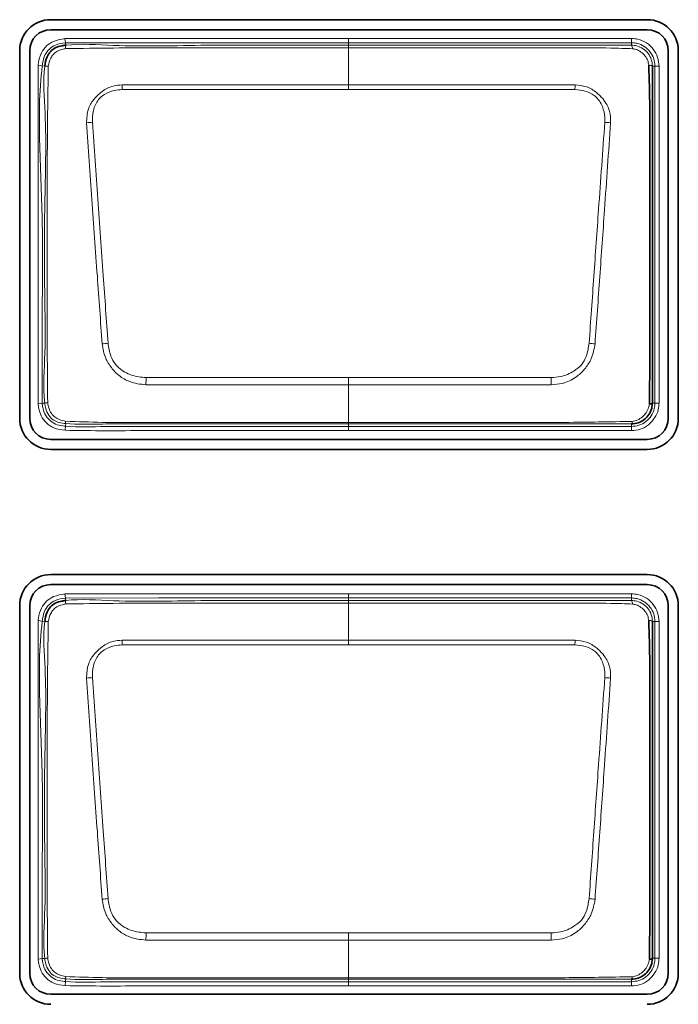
# Model space of a CAD drawing. Header units: millimetres. Extents: x 0 to 1118, y 0 to 864.
# Tile 27 of 86: x 538 to 542, y 175 to 181. Entities that reach past the tile are written whole.
import ezdxf

# ---------------------------------------------------------------- set-up
doc = ezdxf.new("R2010")
doc.units = ezdxf.units.MM

msp = doc.modelspace()

# ---------------------------------------------------------------- linework, layer by layer
at = {"color": 7, "linetype": 'Continuous', "lineweight": 35}
for p, q in [((541.917833, 180.879281), (538.332833, 180.879281)), ((538.332833, 180.818964), (541.917833, 180.818964)), ((538.146524, 180.692972), (538.146524, 178.482972)), ((538.206841, 178.482972), (538.206841, 180.692972)), ((542.043825, 180.692972), (542.043825, 178.482972)), ((542.104143, 178.482972), (542.104143, 180.692972)), ((541.822833, 178.450093), (541.822768, 178.450093)), ((541.917833, 178.35698), (538.332833, 178.35698)), ((538.332833, 178.296662), (541.917833, 178.296662)), ((541.917833, 177.544281), (538.332833, 177.544281)), ((538.332833, 177.483964), (541.917833, 177.483964)), ((538.146524, 177.357972), (538.146524, 175.147972)), ((538.206841, 175.147972), (538.206841, 177.357972)), ((542.043825, 177.357972), (542.043825, 175.147972)), ((542.104143, 175.147972), (542.104143, 177.357972)), ((541.822833, 175.112593), (541.822768, 175.112593)), ((541.917833, 175.02198), (538.332833, 175.02198))]:
    msp.add_line(p, q, dxfattribs=at)
at = {"color": 7, "linetype": 'Continuous', "lineweight": 18}
for p, q in [((538.418248, 180.765926), (538.421063, 180.741089)), ((538.421063, 180.741089), (538.422785, 180.725896)), ((540.122832, 180.766185), (541.822833, 180.766185)), ((540.122833, 180.725843), (540.122833, 180.741189)), ((541.822833, 180.741189), (540.122833, 180.741189)), ((541.822833, 180.741189), (541.822833, 180.766185)), ((541.822833, 180.725908), (541.822833, 180.741189)), ((540.122833, 180.487359), (540.122833, 180.709867)), ((538.257443, 180.605594), (538.282241, 180.602449)), ((538.297401, 180.600527), (538.282241, 180.602449)), ((541.96355, 180.600472), (541.948278, 180.600472)), ((541.96355, 178.575472), (541.96355, 180.600472)), ((541.96355, 180.600472), (541.988547, 180.600472)), ((541.988547, 180.600472), (541.988547, 178.575472)), ((540.122832, 180.45935), (538.762731, 180.459341)), ((541.482935, 180.459341), (540.122832, 180.45935)), ((540.122832, 178.728054), (540.122833, 178.684998)), ((540.122833, 178.458827), (540.122833, 178.684998)), ((538.257379, 178.570882), (538.282216, 178.5737)), ((538.282216, 178.5737), (538.297445, 178.575428)), ((541.948232, 178.575472), (541.96355, 178.575472)), ((541.96355, 178.575472), (541.988547, 178.575472)), ((538.41965, 178.411491), (538.421685, 178.436404)), ((538.422936, 178.451727), (538.421685, 178.436404)), ((540.122833, 178.458827), (540.122833, 178.450212)), ((540.122833, 178.450212), (540.122833, 178.434755)), ((540.122833, 178.434755), (541.822768, 178.434755)), ((540.122833, 178.409758), (540.122833, 178.434755)), ((541.822768, 178.434755), (541.822768, 178.450093)), ((541.822768, 178.434755), (541.822768, 178.409758)), ((541.822768, 178.409758), (540.122833, 178.409758)), ((538.418248, 177.428426), (538.421063, 177.403589)), ((540.122832, 177.428685), (541.822833, 177.428685)), ((541.822833, 177.403689), (541.822833, 177.428685)), ((538.421063, 177.403589), (538.422785, 177.388396)), ((540.122833, 177.388343), (540.122833, 177.403689)), ((541.822833, 177.403689), (540.122833, 177.403689)), ((540.122833, 177.149859), (540.122833, 177.372367)), ((541.822833, 177.388408), (541.822833, 177.403689)), ((538.257443, 177.268094), (538.282241, 177.264949)), ((538.297401, 177.263027), (538.282241, 177.264949)), ((541.96355, 177.262972), (541.948278, 177.262972)), ((541.96355, 175.237972), (541.96355, 177.262972)), ((541.96355, 177.262972), (541.988547, 177.262972)), ((541.988547, 177.262972), (541.988547, 175.237972)), ((540.122832, 177.12185), (538.762731, 177.121841)), ((541.482935, 177.121841), (540.122832, 177.12185)), ((540.122832, 175.390554), (540.122833, 175.347498)), ((540.122833, 175.121327), (540.122833, 175.347498)), ((538.257379, 175.233382), (538.282216, 175.2362)), ((538.282216, 175.2362), (538.297445, 175.237928)), ((541.948232, 175.237972), (541.96355, 175.237972)), ((541.96355, 175.237972), (541.988547, 175.237972)), ((538.422936, 175.114227), (538.421685, 175.098904)), ((540.122833, 175.121327), (540.122833, 175.112712)), ((540.122833, 175.112712), (540.122833, 175.097255)), ((541.822768, 175.097255), (541.822768, 175.112593)), ((538.41965, 175.073991), (538.421685, 175.098904)), ((540.122833, 175.097255), (541.822768, 175.097255)), ((540.122833, 175.072258), (540.122833, 175.097255)), ((541.822768, 175.072258), (540.122833, 175.072258)), ((541.822768, 175.097255), (541.822768, 175.072258))]:
    msp.add_line(p, q, dxfattribs=at)
at = {"color": 7, "linetype": 'Continuous', "lineweight": 18, "flags": 128}
for points in [[(540.122833, 180.741189), (540.072833, 180.741188), (539.872833, 180.741189), (539.472833, 180.741173), (538.979849, 180.741169), (538.421063, 180.741089)], [(540.122833, 180.741189), (540.122833, 180.741743), (540.122833, 180.743215), (540.122833, 180.745551), (540.122832, 180.748662), (540.122832, 180.752432), (540.122832, 180.756719), (540.122832, 180.761361), (540.122832, 180.766185)], [(540.122833, 180.725843), (540.122833, 180.725503), (540.122833, 180.72466), (540.122833, 180.723322), (540.122833, 180.721505), (540.122833, 180.719225), (540.122833, 180.716507), (540.122833, 180.713377), (540.122833, 180.709867)], [(540.122833, 180.487359), (540.122833, 180.484382), (540.122833, 180.481214), (540.122833, 180.477874), (540.122832, 180.474383), (540.122832, 180.470762), (540.122832, 180.467035), (540.122832, 180.463223), (540.122832, 180.45935)], [(540.122833, 180.487359), (540.421073, 180.487361), (541.484094, 180.487339)], [(538.906303, 178.72806), (539.95916, 178.728056), (540.122832, 178.728054)], [(540.122832, 178.728054), (540.286521, 178.728056), (541.339363, 178.72806)], [(540.122833, 178.684998), (539.824593, 178.684997), (538.904924, 178.685022)], [(541.340742, 178.685022), (540.286521, 178.685001), (540.122833, 178.684998)], [(540.122833, 177.403689), (540.122833, 177.404243), (540.122833, 177.405715), (540.122833, 177.408051), (540.122832, 177.411162), (540.122832, 177.414932), (540.122832, 177.419219), (540.122832, 177.423861), (540.122832, 177.428685)], [(540.122833, 177.403689), (540.072833, 177.403688), (539.872833, 177.403689), (539.472833, 177.403673), (538.979849, 177.403669), (538.421063, 177.403589)], [(540.122833, 177.388343), (540.122833, 177.388003), (540.122833, 177.38716), (540.122833, 177.385822), (540.122833, 177.384005), (540.122833, 177.381725), (540.122833, 177.379007), (540.122833, 177.375877), (540.122833, 177.372367)], [(540.122833, 177.149859), (540.122833, 177.146882), (540.122833, 177.143714), (540.122833, 177.140374), (540.122832, 177.136883), (540.122832, 177.133262), (540.122832, 177.129535), (540.122832, 177.125723), (540.122832, 177.12185)], [(540.122833, 177.149859), (540.421073, 177.149861), (541.484094, 177.149839)], [(540.122833, 175.347498), (539.824593, 175.347497), (538.904924, 175.347522)], [(538.906303, 175.39056), (539.95916, 175.390556), (540.122832, 175.390554)], [(540.122832, 175.390554), (540.286521, 175.390556), (541.339363, 175.39056)], [(541.340742, 175.347522), (540.286521, 175.347501), (540.122833, 175.347498)]]:
    msp.add_lwpolyline(points, dxfattribs=at)
at = {"color": 7, "linetype": 'Continuous', "lineweight": 35}
for centre, radius, start, end in [((538.332833, 180.692972), 0.186309, 90, 180), ((541.917833, 180.692972), 0.186309, 0, 90), ((538.332833, 180.692972), 0.125992, 90, 180), ((541.917833, 180.692972), 0.125992, 0, 90), ((541.931801, 178.598151), 0.028006, 266.5102264, 305.9229912), ((538.332833, 178.482972), 0.186309, 180, 270), ((538.332833, 178.482972), 0.125992, 180, 270), ((541.917833, 178.482972), 0.186309, 270, 0), ((541.917833, 178.482972), 0.125992, 270, 0), ((538.332833, 177.357972), 0.186309, 90, 180), ((541.917833, 177.357972), 0.186309, 0, 90), ((538.332833, 177.357972), 0.125992, 90, 180), ((541.917833, 177.357972), 0.125992, 0, 90), ((541.931801, 175.260651), 0.028006, 266.5102264, 305.9229912), ((538.332833, 175.147972), 0.186309, 180, 270), ((538.332833, 175.147972), 0.125992, 180, 270), ((541.917833, 175.147972), 0.186309, 270, 360), ((541.917833, 175.147972), 0.125992, 270, 360)]:
    msp.add_arc(centre, radius, start, end, dxfattribs=at)
at = {"color": 7, "linetype": 'Continuous', "lineweight": 18}
for centre, radius, start, end in [((538.517481, 180.718863), 0.094957, 175.7525215, 188.1528669), ((541.794479, 180.707036), 0.03406, 355.9656906, 33.6470484), ((541.92909, 180.570329), 0.035732, 57.5203229, 94.0755089), ((538.299233, 180.471778), 0.128762, 81.4712938, 90.8150714), ((531.149064, 180.158347), 7.619615, 2.2639192, 2.4746309), ((549.096603, 180.158346), 7.619615, 177.5253691, 177.7360808), ((538.595817, 179.916959), 0.345797, 92.0727709, 97.8934858), ((541.649852, 179.916962), 0.345796, 82.1068255, 87.9275473), ((538.768333, 178.077378), 0.862246, 96.0691767, 98.4295213), ((541.477336, 178.077381), 0.862244, 81.5705992, 83.9309496), ((568.452172, 177.760065), 29.561721, 178.1235206, 178.2069789), ((511.793494, 177.760065), 29.561722, 1.7930211, 1.8764794), ((538.299375, 178.693868), 0.118456, 269.0665915, 277.5531409), ((538.469409, 178.460813), 0.047353, 173.3974704, 191.0613319), ((541.805984, 178.463982), 0.021785, 320.3933646, 2.6813207), ((538.517481, 177.381363), 0.094957, 175.7525215, 188.1528669), ((541.794479, 177.369536), 0.03406, 355.9656906, 33.6470484), ((538.299233, 177.134278), 0.128762, 81.4712938, 90.8150714), ((541.92909, 177.232829), 0.035732, 57.5203229, 94.0755089), ((531.149064, 176.820847), 7.619615, 2.2639192, 2.4746309), ((549.096603, 176.820846), 7.619615, 177.5253691, 177.7360808), ((538.595817, 176.579459), 0.345797, 92.0727709, 97.8934858), ((541.649852, 176.579462), 0.345796, 82.1068255, 87.9275473), ((538.768333, 174.739878), 0.862246, 96.0691767, 98.4295213), ((541.477336, 174.739881), 0.862244, 81.5705992, 83.9309496), ((568.452172, 174.422565), 29.561721, 178.1235206, 178.2069789), ((511.793494, 174.422565), 29.561722, 1.7930211, 1.8764794), ((538.299375, 175.356368), 0.118456, 269.0665915, 277.5531409), ((538.469409, 175.123313), 0.047353, 173.3974704, 191.0613319), ((541.805984, 175.126482), 0.021785, 320.3933646, 2.6813207)]:
    msp.add_arc(centre, radius, start, end, dxfattribs=at)
for points, knots in [([(538.257443, 180.605594), (538.258088, 180.610372), (538.261553, 180.636051), (538.27263, 180.678416), (538.306202, 180.723289), (538.354986, 180.75558), (538.39505, 180.762132), (538.418248, 180.765926)], [0, 0, 0, 0, 0.05814164, 0.31248105, 0.51643078, 0.72000397, 1, 1, 1, 1]), ([(538.421063, 180.741089), (538.421058, 180.741088), (538.4005, 180.738758), (538.365536, 180.73202), (538.323732, 180.704888), (538.295208, 180.666582), (538.285934, 180.629808), (538.282848, 180.606947), (538.282241, 180.602449)], [0, 0, 0, 0, 0.00006953, 0.28753715, 0.48393864, 0.67906174, 0.93685743, 1, 1, 1, 1]), ([(538.418248, 180.765926), (538.605432, 180.766025), (538.979799, 180.766223), (539.547994, 180.766172), (539.929005, 180.766181), (540.122832, 180.766185)], [0, 0, 0, 0, 0.32943578, 0.65887155, 1, 1, 1, 1]), ([(538.422785, 180.725896), (538.42279, 180.725897), (538.517686, 180.736592), (538.8013, 180.714005), (539.269391, 180.729898), (539.740755, 180.72537), (540.025049, 180.725722), (540.122833, 180.725843)], [0, 0, 0, 0, 0.00000882, 0.16861913, 0.49829195, 0.82743606, 1, 1, 1, 1]), ([(540.122833, 180.725843), (540.309363, 180.725842), (540.682423, 180.725839), (541.127117, 180.725856), (541.466656, 180.725825), (541.659859, 180.72589), (541.782438, 180.725809), (541.822828, 180.725908), (541.822833, 180.725908)], [0, 0, 0, 0, 0.32914787, 0.65829574, 0.78489721, 0.92802512, 0.99999118, 1, 1, 1, 1]), ([(541.822833, 180.766185), (541.835909, 180.765265), (541.867547, 180.763038), (541.914613, 180.742088), (541.956094, 180.703979), (541.983456, 180.654639), (541.986877, 180.618233), (541.988547, 180.600472)], [0, 0, 0, 0, 0.15111232, 0.36561712, 0.58025782, 0.79521781, 1, 1, 1, 1]), ([(541.96355, 180.600472), (541.96355, 180.600477), (541.96355, 180.615503), (541.958531, 180.646508), (541.936177, 180.688362), (541.900715, 180.720728), (541.860811, 180.738514), (541.833941, 180.740406), (541.822833, 180.741189)], [0, 0, 0, 0, 0.00006816, 0.20482768, 0.41978119, 0.63439273, 0.84886431, 1, 1, 1, 1]), ([(541.822833, 180.725908), (541.822838, 180.725908), (541.833266, 180.725923), (541.857829, 180.722861), (541.89367, 180.706919), (541.924453, 180.677906), (541.943897, 180.641086), (541.948296, 180.613907), (541.948278, 180.600477), (541.948278, 180.600472)], [0, 0, 0, 0, 0.000076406, 0.159905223, 0.374061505, 0.588092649, 0.79409294, 0.999923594, 1, 1, 1, 1]), ([(538.423484, 180.705397), (538.416714, 180.704079), (538.397968, 180.700431), (538.371529, 180.690196), (538.347745, 180.67152), (538.327437, 180.642238), (538.321955, 180.616286), (538.318329, 180.599116)], [0, 0, 0, 0, 0.12749562, 0.35303538, 0.51586549, 0.67968764, 1, 1, 1, 1]), ([(540.122833, 180.709867), (540.02342, 180.709877), (539.739104, 180.709905), (539.268028, 180.709577), (538.800969, 180.710704), (538.518852, 180.706738), (538.423484, 180.705397)], [0, 0, 0, 0, 0.17550018, 0.501918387, 0.831626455, 1, 1, 1, 1]), ([(541.828455, 180.70464), (541.785422, 180.706335), (541.661731, 180.711207), (541.456854, 180.709441), (541.132978, 180.710119), (540.72766, 180.709777), (540.363924, 180.709871), (540.162317, 180.709868), (540.122833, 180.709867)], [0, 0, 0, 0, 0.07573911, 0.21769567, 0.36025247, 0.64541106, 0.93055604, 1, 1, 1, 1]), ([(541.92655, 180.60597), (541.924953, 180.615436), (541.921551, 180.635598), (541.904443, 180.662937), (541.880581, 180.685878), (541.854079, 180.700675), (541.835808, 180.703502), (541.828455, 180.70464)], [0, 0, 0, 0, 0.19090918, 0.40666893, 0.631062, 0.85153063, 1, 1, 1, 1]), ([(538.257379, 178.570882), (538.257378, 178.770837), (538.257376, 179.129379), (538.256966, 179.647768), (538.257357, 180.126049), (538.257415, 180.445746), (538.257443, 180.605594)], [0, 0, 0, 0, 0.29481678, 0.52863656, 0.7643183, 1, 1, 1, 1]), ([(538.282241, 180.602449), (538.28224, 180.602444), (538.262227, 180.44462), (538.26348, 180.124227), (538.286918, 179.647873), (538.280793, 179.130272), (538.281707, 178.772709), (538.282216, 178.5737)], [0, 0, 0, 0, 0.00000739, 0.23519528, 0.47131571, 0.70574893, 1, 1, 1, 1]), ([(538.297445, 178.575428), (538.297445, 178.575433), (538.286135, 178.67548), (538.302702, 178.876428), (538.295374, 179.274093), (538.293051, 179.754781), (538.31112, 180.228814), (538.285604, 180.507135), (538.2974, 180.600522), (538.297401, 180.600527)], [0, 0, 0, 0, 0.00000741, 0.14919155, 0.29626505, 0.58984319, 0.86050644, 0.99999259, 1, 1, 1, 1]), ([(538.318329, 180.599116), (538.316924, 180.505482), (538.312779, 180.229117), (538.31124, 179.754528), (538.312143, 179.274367), (538.311752, 178.876517), (538.313877, 178.676866), (538.314945, 178.57644)], [0, 0, 0, 0, 0.13888784, 0.40993498, 0.7038733, 0.85104542, 1, 1, 1, 1]), ([(538.761573, 180.487339), (538.811324, 180.487184), (538.960489, 180.48672), (539.209067, 180.487703), (539.510482, 180.487232), (539.81507, 180.487395), (540.020246, 180.487371), (540.122833, 180.487359)], [0, 0, 0, 0, 0.1096449, 0.32873603, 0.54782717, 0.77391358, 1, 1, 1, 1]), ([(538.548328, 180.259479), (538.549486, 180.287084), (538.551577, 180.336925), (538.580206, 180.386394), (538.610224, 180.421791), (538.646266, 180.454293), (538.701322, 180.482613), (538.743503, 180.485921), (538.761573, 180.487339)], [0, 0, 0, 0, 0.23603597, 0.42617869, 0.47773687, 0.6372506, 0.84460196, 1, 1, 1, 1]), ([(538.762731, 180.459341), (538.746511, 180.458089), (538.709254, 180.455213), (538.658646, 180.435462), (538.612314, 180.394781), (538.58523, 180.334451), (538.583949, 180.286449), (538.58331, 180.26253)], [0, 0, 0, 0, 0.16064849, 0.36900536, 0.52412694, 0.76287359, 1, 1, 1, 1]), ([(541.662357, 180.262532), (541.662464, 180.277662), (541.662735, 180.315744), (541.646698, 180.366645), (541.622044, 180.404649), (541.589815, 180.432466), (541.54454, 180.453844), (541.503417, 180.457513), (541.482935, 180.459341)], [0, 0, 0, 0, 0.15003889, 0.37762897, 0.51871495, 0.59381933, 0.79770125, 1, 1, 1, 1]), ([(541.484094, 180.487339), (541.507076, 180.485132), (541.553807, 180.480644), (541.602153, 180.450973), (541.638685, 180.418308), (541.670969, 180.380389), (541.688897, 180.339557), (541.697434, 180.296652), (541.697382, 180.276612), (541.697339, 180.259482)], [0, 0, 0, 0, 0.19695322, 0.40047379, 0.47752451, 0.62198498, 0.82710331, 0.85219663, 1, 1, 1, 1]), ([(538.641934, 178.930309), (538.632311, 179.066147), (538.611792, 179.355767), (538.58035, 179.798977), (538.559012, 180.105833), (538.548328, 180.259479)], [0, 0, 0, 0, 0.30604877, 0.65252931, 1, 1, 1, 1]), ([(538.58331, 180.26253), (538.594289, 180.109165), (538.616242, 179.802518), (538.647594, 179.359743), (538.667738, 179.070301), (538.677169, 178.934791)], [0, 0, 0, 0, 0.34730434, 0.69442396, 1, 1, 1, 1]), ([(541.568498, 178.934793), (541.577854, 179.069149), (541.596562, 179.337806), (541.627769, 179.780635), (541.649863, 180.088456), (541.662357, 180.262532)], [0, 0, 0, 0, 0.30297408, 0.60582506, 1, 1, 1, 1]), ([(541.697339, 180.259482), (541.685167, 180.085131), (541.663664, 179.777105), (541.632342, 179.333844), (541.613281, 179.064994), (541.603732, 178.930311)], [0, 0, 0, 0, 0.39426695, 0.69655156, 1, 1, 1, 1]), ([(538.904924, 178.685022), (538.870913, 178.688716), (538.813244, 178.694979), (538.75392, 178.731151), (538.719397, 178.761619), (538.69075, 178.795976), (538.655931, 178.849841), (538.647026, 178.901035), (538.641934, 178.930309)], [0, 0, 0, 0, 0.25699355, 0.43575266, 0.51833887, 0.6080514, 0.77586697, 1, 1, 1, 1]), ([(538.677169, 178.934791), (538.681248, 178.908591), (538.688252, 178.863608), (538.714762, 178.814064), (538.755522, 178.772386), (538.817546, 178.737122), (538.876778, 178.731075), (538.906303, 178.72806)], [0, 0, 0, 0, 0.23146519, 0.39741265, 0.48153798, 0.74156979, 1, 1, 1, 1]), ([(541.339363, 178.72806), (541.358718, 178.729405), (541.406985, 178.732758), (541.470646, 178.760194), (541.524567, 178.802815), (541.557047, 178.862047), (541.564286, 178.908036), (541.568498, 178.934793)], [0, 0, 0, 0, 0.16942567, 0.42253133, 0.59364415, 0.7635746, 1, 1, 1, 1]), ([(541.603732, 178.930311), (541.59841, 178.900422), (541.589088, 178.848067), (541.547024, 178.783514), (541.494504, 178.729879), (541.442721, 178.703423), (541.38934, 178.688533), (541.362657, 178.686606), (541.340742, 178.685022)], [0, 0, 0, 0, 0.22904594, 0.40120662, 0.57803765, 0.79736269, 0.83357013, 1, 1, 1, 1]), ([(538.41965, 178.411491), (538.396345, 178.414345), (538.355109, 178.419394), (538.305853, 178.454246), (538.274055, 178.495992), (538.261682, 178.53751), (538.258508, 178.562131), (538.257379, 178.570882)], [0, 0, 0, 0, 0.27662564, 0.48944935, 0.70247182, 0.89425476, 1, 1, 1, 1]), ([(538.282216, 178.5737), (538.282217, 178.573695), (538.284687, 178.551926), (538.291465, 178.514361), (538.323544, 178.472576), (538.360864, 178.446227), (538.395955, 178.438823), (538.416301, 178.43691), (538.421685, 178.436404)], [0, 0, 0, 0, 0.00006942, 0.30409449, 0.51182445, 0.7159775, 0.92484492, 1, 1, 1, 1]), ([(538.422936, 178.451727), (538.422931, 178.451728), (538.410129, 178.452763), (538.384915, 178.45569), (538.348021, 178.471328), (538.318057, 178.501423), (538.302219, 178.538926), (538.298682, 178.564493), (538.297446, 178.575423), (538.297445, 178.575428)], [0, 0, 0, 0, 0.00007675, 0.19733317, 0.38798279, 0.60474652, 0.83110972, 0.99992325, 1, 1, 1, 1]), ([(538.314945, 178.57644), (538.316758, 178.566032), (538.320588, 178.544036), (538.335256, 178.513362), (538.35815, 178.489625), (538.387717, 178.472911), (538.409811, 178.468669), (538.42237, 178.466257)], [0, 0, 0, 0, 0.18912298, 0.39968002, 0.59882934, 0.77195688, 1, 1, 1, 1]), ([(541.822768, 178.434755), (541.837847, 178.436165), (541.868779, 178.439057), (541.910699, 178.462287), (541.943074, 178.497518), (541.960873, 178.537486), (541.962767, 178.564358), (541.96355, 178.575472)], [0, 0, 0, 0, 0.20467446, 0.41984217, 0.6343902, 0.84879897, 1, 1, 1, 1]), ([(541.988547, 178.575472), (541.987625, 178.562386), (541.985396, 178.530739), (541.964433, 178.483668), (541.926301, 178.442175), (541.876937, 178.414825), (541.840518, 178.411418), (541.822768, 178.409758)], [0, 0, 0, 0, 0.15118411, 0.36563535, 0.58022185, 0.79540548, 1, 1, 1, 1]), ([(541.827745, 178.465001), (541.838002, 178.467046), (541.860228, 178.471478), (541.888513, 178.490905), (541.911976, 178.516424), (541.92642, 178.543666), (541.92905, 178.562651), (541.930096, 178.570197)], [0, 0, 0, 0, 0.197464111, 0.427893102, 0.636790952, 0.855623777, 1, 1, 1, 1]), ([(538.421685, 178.436404), (538.42169, 178.436404), (538.501436, 178.429893), (538.662622, 178.435535), (538.984478, 178.434311), (539.349101, 178.434872), (539.755317, 178.434728), (540.000328, 178.434746), (540.122833, 178.434755)], [0, 0, 0, 0, 0.0000088, 0.14110031, 0.28360205, 0.56792775, 0.78396373, 1, 1, 1, 1]), ([(538.42237, 178.466257), (538.49595, 178.46353), (538.712782, 178.455492), (539.073274, 178.459922), (539.503472, 178.458532), (539.853373, 178.458856), (540.059824, 178.458834), (540.122833, 178.458827)], [0, 0, 0, 0, 0.129882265, 0.382749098, 0.635797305, 0.888845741, 1, 1, 1, 1]), ([(540.122833, 178.450212), (539.93543, 178.450269), (539.560624, 178.450384), (539.067402, 178.449639), (538.688495, 178.451299), (538.496195, 178.445805), (538.422941, 178.451727), (538.422936, 178.451727)], [0, 0, 0, 0, 0.33074159, 0.66148318, 0.87016773, 0.99999118, 1, 1, 1, 1]), ([(540.122833, 178.458827), (540.156167, 178.458824), (540.322833, 178.45881), (540.756162, 178.459356), (541.291177, 178.455685), (541.692777, 178.462658), (541.827745, 178.465001)], [0, 0, 0, 0, 0.058652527, 0.293262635, 0.762482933, 1, 1, 1, 1]), ([(541.822768, 178.450093), (541.689056, 178.450134), (541.290088, 178.450257), (540.723397, 178.450204), (540.29047, 178.45021), (540.122833, 178.450212)], [0, 0, 0, 0, 0.235996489, 0.704164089, 1, 1, 1, 1]), ([(540.122833, 178.409758), (540.106166, 178.409758), (540.022833, 178.409758), (539.672833, 178.409801), (539.283234, 178.409324), (538.879668, 178.410073), (538.661933, 178.408002), (538.500477, 178.410327), (538.41965, 178.411491)], [0, 0, 0, 0, 0.029356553, 0.146782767, 0.61648762, 0.715592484, 0.857623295, 1, 1, 1, 1]), ([(538.257443, 177.268094), (538.258088, 177.272872), (538.261553, 177.298551), (538.27263, 177.340916), (538.306202, 177.385789), (538.354986, 177.41808), (538.39505, 177.424632), (538.418248, 177.428426)], [0, 0, 0, 0, 0.05814164, 0.31248105, 0.51643078, 0.72000397, 1, 1, 1, 1]), ([(538.418248, 177.428426), (538.605432, 177.428525), (538.979799, 177.428723), (539.547994, 177.428672), (539.929005, 177.428681), (540.122832, 177.428685)], [0, 0, 0, 0, 0.32943578, 0.65887155, 1, 1, 1, 1]), ([(541.822833, 177.428685), (541.835909, 177.427765), (541.867547, 177.425538), (541.914613, 177.404588), (541.956094, 177.366479), (541.983456, 177.317139), (541.986877, 177.280733), (541.988547, 177.262972)], [0, 0, 0, 0, 0.15111232, 0.36561712, 0.58025782, 0.79521781, 1, 1, 1, 1]), ([(538.421063, 177.403589), (538.421058, 177.403588), (538.4005, 177.401258), (538.365536, 177.39452), (538.323732, 177.367388), (538.295208, 177.329082), (538.285934, 177.292308), (538.282848, 177.269447), (538.282241, 177.264949)], [0, 0, 0, 0, 0.00006953, 0.28753715, 0.48393864, 0.67906174, 0.93685743, 1, 1, 1, 1]), ([(538.423484, 177.367897), (538.416714, 177.366579), (538.397968, 177.362931), (538.371529, 177.352696), (538.347745, 177.33402), (538.327437, 177.304738), (538.321955, 177.278786), (538.318329, 177.261616)], [0, 0, 0, 0, 0.12749562, 0.35303538, 0.51586549, 0.67968764, 1, 1, 1, 1]), ([(538.422785, 177.388396), (538.42279, 177.388397), (538.517686, 177.399092), (538.8013, 177.376505), (539.269391, 177.392398), (539.740755, 177.38787), (540.025049, 177.388222), (540.122833, 177.388343)], [0, 0, 0, 0, 0.00000882, 0.16861913, 0.49829195, 0.82743606, 1, 1, 1, 1]), ([(540.122833, 177.372367), (540.02342, 177.372377), (539.739104, 177.372405), (539.268028, 177.372077), (538.800969, 177.373204), (538.518852, 177.369238), (538.423484, 177.367897)], [0, 0, 0, 0, 0.17550018, 0.501918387, 0.831626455, 1, 1, 1, 1]), ([(540.122833, 177.388343), (540.309363, 177.388342), (540.682423, 177.388339), (541.127117, 177.388356), (541.466656, 177.388325), (541.659859, 177.38839), (541.782438, 177.388309), (541.822828, 177.388408), (541.822833, 177.388408)], [0, 0, 0, 0, 0.32914787, 0.65829574, 0.78489721, 0.92802512, 0.99999118, 1, 1, 1, 1]), ([(541.828455, 177.36714), (541.785422, 177.368835), (541.661731, 177.373707), (541.456854, 177.371941), (541.132978, 177.372619), (540.72766, 177.372277), (540.363924, 177.372371), (540.162317, 177.372368), (540.122833, 177.372367)], [0, 0, 0, 0, 0.07573911, 0.21769567, 0.36025247, 0.64541106, 0.93055604, 1, 1, 1, 1]), ([(541.96355, 177.262972), (541.96355, 177.262977), (541.96355, 177.278003), (541.958531, 177.309008), (541.936177, 177.350862), (541.900715, 177.383228), (541.860811, 177.401014), (541.833941, 177.402906), (541.822833, 177.403689)], [0, 0, 0, 0, 0.00006816, 0.20482768, 0.41978119, 0.63439273, 0.84886431, 1, 1, 1, 1]), ([(541.822833, 177.388408), (541.822838, 177.388408), (541.833266, 177.388423), (541.857829, 177.385361), (541.89367, 177.369419), (541.924453, 177.340406), (541.943897, 177.303586), (541.948296, 177.276407), (541.948278, 177.262977), (541.948278, 177.262972)], [0, 0, 0, 0, 0.000076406, 0.159905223, 0.374061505, 0.588092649, 0.79409294, 0.999923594, 1, 1, 1, 1]), ([(541.92655, 177.26847), (541.924953, 177.277936), (541.921551, 177.298098), (541.904443, 177.325437), (541.880581, 177.348378), (541.854079, 177.363175), (541.835808, 177.366002), (541.828455, 177.36714)], [0, 0, 0, 0, 0.19090918, 0.40666893, 0.631062, 0.85153063, 1, 1, 1, 1]), ([(538.257379, 175.233382), (538.257378, 175.433337), (538.257376, 175.791879), (538.256966, 176.310268), (538.257357, 176.788549), (538.257415, 177.108246), (538.257443, 177.268094)], [0, 0, 0, 0, 0.29481678, 0.52863656, 0.7643183, 1, 1, 1, 1]), ([(538.282241, 177.264949), (538.28224, 177.264944), (538.262227, 177.10712), (538.26348, 176.786727), (538.286918, 176.310373), (538.280793, 175.792772), (538.281707, 175.435209), (538.282216, 175.2362)], [0, 0, 0, 0, 0.00000739, 0.23519528, 0.47131571, 0.70574893, 1, 1, 1, 1]), ([(538.297445, 175.237928), (538.297445, 175.237933), (538.286135, 175.33798), (538.302702, 175.538928), (538.295374, 175.936593), (538.293051, 176.417281), (538.31112, 176.891314), (538.285604, 177.169635), (538.2974, 177.263022), (538.297401, 177.263027)], [0, 0, 0, 0, 0.00000741, 0.14919155, 0.29626505, 0.58984319, 0.86050644, 0.99999259, 1, 1, 1, 1]), ([(538.318329, 177.261616), (538.316924, 177.167982), (538.312779, 176.891617), (538.31124, 176.417028), (538.312143, 175.936867), (538.311752, 175.539017), (538.313877, 175.339366), (538.314945, 175.23894)], [0, 0, 0, 0, 0.13888784, 0.40993498, 0.7038733, 0.85104542, 1, 1, 1, 1]), ([(538.548328, 176.921979), (538.549486, 176.949584), (538.551577, 176.999425), (538.580206, 177.048894), (538.610224, 177.084291), (538.646266, 177.116793), (538.701322, 177.145113), (538.743503, 177.148421), (538.761573, 177.149839)], [0, 0, 0, 0, 0.23603597, 0.42617869, 0.47773687, 0.6372506, 0.84460196, 1, 1, 1, 1]), ([(538.762731, 177.121841), (538.746511, 177.120589), (538.709254, 177.117713), (538.658646, 177.097962), (538.612314, 177.057281), (538.58523, 176.996951), (538.583949, 176.948949), (538.58331, 176.92503)], [0, 0, 0, 0, 0.16064849, 0.36900536, 0.52412694, 0.76287359, 1, 1, 1, 1]), ([(538.761573, 177.149839), (538.811324, 177.149684), (538.960489, 177.14922), (539.209067, 177.150203), (539.510482, 177.149732), (539.81507, 177.149895), (540.020246, 177.149871), (540.122833, 177.149859)], [0, 0, 0, 0, 0.1096449, 0.32873603, 0.54782717, 0.77391358, 1, 1, 1, 1]), ([(541.662357, 176.925032), (541.662464, 176.940162), (541.662735, 176.978244), (541.646698, 177.029145), (541.622044, 177.067149), (541.589815, 177.094966), (541.54454, 177.116344), (541.503417, 177.120013), (541.482935, 177.121841)], [0, 0, 0, 0, 0.15003889, 0.37762897, 0.51871495, 0.59381933, 0.79770125, 1, 1, 1, 1]), ([(541.484094, 177.149839), (541.507076, 177.147632), (541.553807, 177.143144), (541.602153, 177.113473), (541.638685, 177.080808), (541.670969, 177.042889), (541.688897, 177.002057), (541.697434, 176.959152), (541.697382, 176.939112), (541.697339, 176.921982)], [0, 0, 0, 0, 0.19695322, 0.40047379, 0.47752451, 0.62198498, 0.82710331, 0.85219663, 1, 1, 1, 1]), ([(538.641934, 175.592809), (538.632311, 175.728647), (538.611792, 176.018267), (538.58035, 176.461477), (538.559012, 176.768333), (538.548328, 176.921979)], [0, 0, 0, 0, 0.30604877, 0.65252931, 1, 1, 1, 1]), ([(538.58331, 176.92503), (538.594289, 176.771665), (538.616242, 176.465018), (538.647594, 176.022243), (538.667738, 175.732801), (538.677169, 175.597291)], [0, 0, 0, 0, 0.34730434, 0.69442396, 1, 1, 1, 1]), ([(541.568498, 175.597293), (541.577854, 175.731649), (541.596562, 176.000306), (541.627769, 176.443135), (541.649863, 176.750956), (541.662357, 176.925032)], [0, 0, 0, 0, 0.30297408, 0.60582506, 1, 1, 1, 1]), ([(541.697339, 176.921982), (541.685167, 176.747631), (541.663664, 176.439605), (541.632342, 175.996344), (541.613281, 175.727494), (541.603732, 175.592811)], [0, 0, 0, 0, 0.39426695, 0.69655156, 1, 1, 1, 1]), ([(538.904924, 175.347522), (538.870913, 175.351216), (538.813244, 175.357479), (538.75392, 175.393651), (538.719397, 175.424119), (538.69075, 175.458476), (538.655931, 175.512341), (538.647026, 175.563535), (538.641934, 175.592809)], [0, 0, 0, 0, 0.25699355, 0.43575266, 0.51833887, 0.6080514, 0.77586697, 1, 1, 1, 1]), ([(538.677169, 175.597291), (538.681248, 175.571091), (538.688252, 175.526108), (538.714762, 175.476564), (538.755522, 175.434886), (538.817546, 175.399622), (538.876778, 175.393575), (538.906303, 175.39056)], [0, 0, 0, 0, 0.23146519, 0.39741265, 0.48153798, 0.74156979, 1, 1, 1, 1]), ([(541.339363, 175.39056), (541.358718, 175.391905), (541.406985, 175.395258), (541.470646, 175.422694), (541.524567, 175.465315), (541.557047, 175.524547), (541.564286, 175.570536), (541.568498, 175.597293)], [0, 0, 0, 0, 0.16942567, 0.42253133, 0.59364415, 0.7635746, 1, 1, 1, 1]), ([(541.603732, 175.592811), (541.59841, 175.562922), (541.589088, 175.510567), (541.547024, 175.446014), (541.494504, 175.392379), (541.442721, 175.365923), (541.38934, 175.351033), (541.362657, 175.349106), (541.340742, 175.347522)], [0, 0, 0, 0, 0.22904594, 0.40120662, 0.57803765, 0.79736269, 0.83357013, 1, 1, 1, 1]), ([(538.41965, 175.073991), (538.396345, 175.076845), (538.355109, 175.081894), (538.305853, 175.116746), (538.274055, 175.158492), (538.261682, 175.20001), (538.258508, 175.224631), (538.257379, 175.233382)], [0, 0, 0, 0, 0.27662564, 0.48944935, 0.70247182, 0.89425476, 1, 1, 1, 1]), ([(538.282216, 175.2362), (538.282217, 175.236195), (538.284687, 175.214426), (538.291465, 175.176861), (538.323544, 175.135076), (538.360864, 175.108727), (538.395955, 175.101323), (538.416301, 175.09941), (538.421685, 175.098904)], [0, 0, 0, 0, 0.00006942, 0.30409449, 0.51182445, 0.7159775, 0.92484492, 1, 1, 1, 1]), ([(538.422936, 175.114227), (538.422931, 175.114228), (538.410129, 175.115263), (538.384915, 175.11819), (538.348021, 175.133828), (538.318057, 175.163923), (538.302219, 175.201426), (538.298682, 175.226993), (538.297446, 175.237923), (538.297445, 175.237928)], [0, 0, 0, 0, 0.00007675, 0.19733317, 0.38798279, 0.60474652, 0.83110972, 0.99992325, 1, 1, 1, 1]), ([(538.314945, 175.23894), (538.316758, 175.228532), (538.320588, 175.206536), (538.335256, 175.175862), (538.35815, 175.152125), (538.387717, 175.135411), (538.409811, 175.131169), (538.42237, 175.128757)], [0, 0, 0, 0, 0.18912298, 0.39968002, 0.59882934, 0.77195688, 1, 1, 1, 1]), ([(541.822768, 175.097255), (541.837847, 175.098665), (541.868779, 175.101557), (541.910699, 175.124787), (541.943074, 175.160018), (541.960873, 175.199986), (541.962767, 175.226858), (541.96355, 175.237972)], [0, 0, 0, 0, 0.20467446, 0.41984217, 0.6343902, 0.84879897, 1, 1, 1, 1]), ([(541.988547, 175.237972), (541.987625, 175.224886), (541.985396, 175.193239), (541.964433, 175.146168), (541.926301, 175.104675), (541.876937, 175.077325), (541.840518, 175.073918), (541.822768, 175.072258)], [0, 0, 0, 0, 0.15118411, 0.36563535, 0.58022185, 0.79540548, 1, 1, 1, 1]), ([(541.827745, 175.127501), (541.838002, 175.129546), (541.860228, 175.133978), (541.888513, 175.153405), (541.911976, 175.178924), (541.92642, 175.206166), (541.92905, 175.225151), (541.930096, 175.232697)], [0, 0, 0, 0, 0.197464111, 0.427893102, 0.636790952, 0.855623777, 1, 1, 1, 1]), ([(538.42237, 175.128757), (538.49595, 175.12603), (538.712782, 175.117992), (539.073274, 175.122422), (539.503472, 175.121032), (539.853373, 175.121356), (540.059824, 175.121334), (540.122833, 175.121327)], [0, 0, 0, 0, 0.129882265, 0.382749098, 0.635797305, 0.888845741, 1, 1, 1, 1]), ([(540.122833, 175.112712), (539.93543, 175.112769), (539.560624, 175.112884), (539.067402, 175.112139), (538.688495, 175.113799), (538.496195, 175.108305), (538.422941, 175.114227), (538.422936, 175.114227)], [0, 0, 0, 0, 0.33074159, 0.66148318, 0.87016773, 0.99999118, 1, 1, 1, 1]), ([(540.122833, 175.121327), (540.156167, 175.121324), (540.322833, 175.12131), (540.756162, 175.121856), (541.291177, 175.118185), (541.692777, 175.125158), (541.827745, 175.127501)], [0, 0, 0, 0, 0.058652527, 0.293262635, 0.762482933, 1, 1, 1, 1]), ([(541.822768, 175.112593), (541.689056, 175.112634), (541.290088, 175.112757), (540.723397, 175.112704), (540.29047, 175.11271), (540.122833, 175.112712)], [0, 0, 0, 0, 0.235996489, 0.704164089, 1, 1, 1, 1]), ([(540.122833, 175.072258), (540.106166, 175.072258), (540.022833, 175.072258), (539.672833, 175.072301), (539.283234, 175.071824), (538.879668, 175.072573), (538.661933, 175.070502), (538.500477, 175.072827), (538.41965, 175.073991)], [0, 0, 0, 0, 0.029356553, 0.146782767, 0.61648762, 0.715592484, 0.857623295, 1, 1, 1, 1]), ([(538.421685, 175.098904), (538.42169, 175.098904), (538.501436, 175.092393), (538.662622, 175.098035), (538.984478, 175.096811), (539.349101, 175.097372), (539.755317, 175.097228), (540.000328, 175.097246), (540.122833, 175.097255)], [0, 0, 0, 0, 0.0000088, 0.14110031, 0.28360205, 0.56792775, 0.78396373, 1, 1, 1, 1])]:
    msp.add_open_spline(points, degree=3, knots=knots, dxfattribs=at)
at = {"color": 7, "linetype": 'Continuous', "lineweight": 35}
for points, knots in [([(538.297401, 180.600527), (538.297402, 180.600531), (538.299791, 180.619443), (538.305265, 180.651042), (538.329346, 180.688539), (538.361262, 180.712326), (538.394218, 180.72204), (538.415604, 180.725087), (538.42278, 180.725896), (538.422785, 180.725896)], [0, 0, 0, 0, 0.0000766, 0.29214497, 0.48132885, 0.66850136, 0.88929182, 0.9999234, 1, 1, 1, 1]), ([(541.930096, 178.570197), (541.931522, 178.676934), (541.934356, 178.888975), (541.933609, 179.311411), (541.934072, 179.728703), (541.933386, 180.091689), (541.932734, 180.294576), (541.931951, 180.449142), (541.928386, 180.552677), (541.92655, 180.60597)], [0, 0, 0, 0, 0.15729399, 0.31247435, 0.62246808, 0.7721952, 0.84735532, 0.92142702, 1, 1, 1, 1]), ([(541.948278, 180.600472), (541.948278, 180.600467), (541.948158, 180.549843), (541.948195, 180.447352), (541.948232, 180.294849), (541.948173, 180.091489), (541.948196, 179.728794), (541.948123, 179.311335), (541.948282, 178.891416), (541.947977, 178.679623), (541.948232, 178.575477), (541.948232, 178.575472)], [0, 0, 0, 0, 0.00000741, 0.07568612, 0.15098955, 0.22627499, 0.37684466, 0.68841861, 0.84420832, 0.99999259, 1, 1, 1, 1]), ([(541.948232, 178.575472), (541.948232, 178.575467), (541.948247, 178.564903), (541.94515, 178.540453), (541.929273, 178.504803), (541.900509, 178.474091), (541.863649, 178.454532), (541.836321, 178.450073), (541.822838, 178.450093), (541.822833, 178.450093)], [0, 0, 0, 0, 0.00007644, 0.16206551, 0.37215239, 0.58597298, 0.79310858, 0.99992368, 1, 1, 1, 1]), ([(538.297401, 177.263027), (538.297402, 177.263031), (538.299791, 177.281943), (538.305265, 177.313542), (538.329346, 177.351039), (538.361262, 177.374826), (538.394218, 177.38454), (538.415604, 177.387587), (538.42278, 177.388396), (538.422785, 177.388396)], [0, 0, 0, 0, 0.0000766, 0.29214497, 0.48132885, 0.66850136, 0.88929182, 0.9999234, 1, 1, 1, 1]), ([(541.930096, 175.232697), (541.931522, 175.339434), (541.934356, 175.551475), (541.933609, 175.973911), (541.934072, 176.391203), (541.933386, 176.754189), (541.932734, 176.957076), (541.931951, 177.111642), (541.928386, 177.215177), (541.92655, 177.26847)], [0, 0, 0, 0, 0.15729399, 0.31247435, 0.62246808, 0.7721952, 0.84735532, 0.92142702, 1, 1, 1, 1]), ([(541.948278, 177.262972), (541.948278, 177.262967), (541.948158, 177.212343), (541.948195, 177.109852), (541.948232, 176.957349), (541.948173, 176.753989), (541.948196, 176.391294), (541.948123, 175.973835), (541.948282, 175.553916), (541.947977, 175.342123), (541.948232, 175.237977), (541.948232, 175.237972)], [0, 0, 0, 0, 0.00000741, 0.07568612, 0.15098955, 0.22627499, 0.37684466, 0.68841861, 0.84420832, 0.99999259, 1, 1, 1, 1]), ([(541.948232, 175.237972), (541.948232, 175.237967), (541.948247, 175.227403), (541.94515, 175.202953), (541.929273, 175.167303), (541.900509, 175.136591), (541.863649, 175.117032), (541.836321, 175.112573), (541.822838, 175.112593), (541.822833, 175.112593)], [0, 0, 0, 0, 0.00007644, 0.16206551, 0.37215239, 0.58597298, 0.79310858, 0.99992368, 1, 1, 1, 1])]:
    msp.add_open_spline(points, degree=3, knots=knots, dxfattribs=at)

doc.saveas('drawing.dxf')
